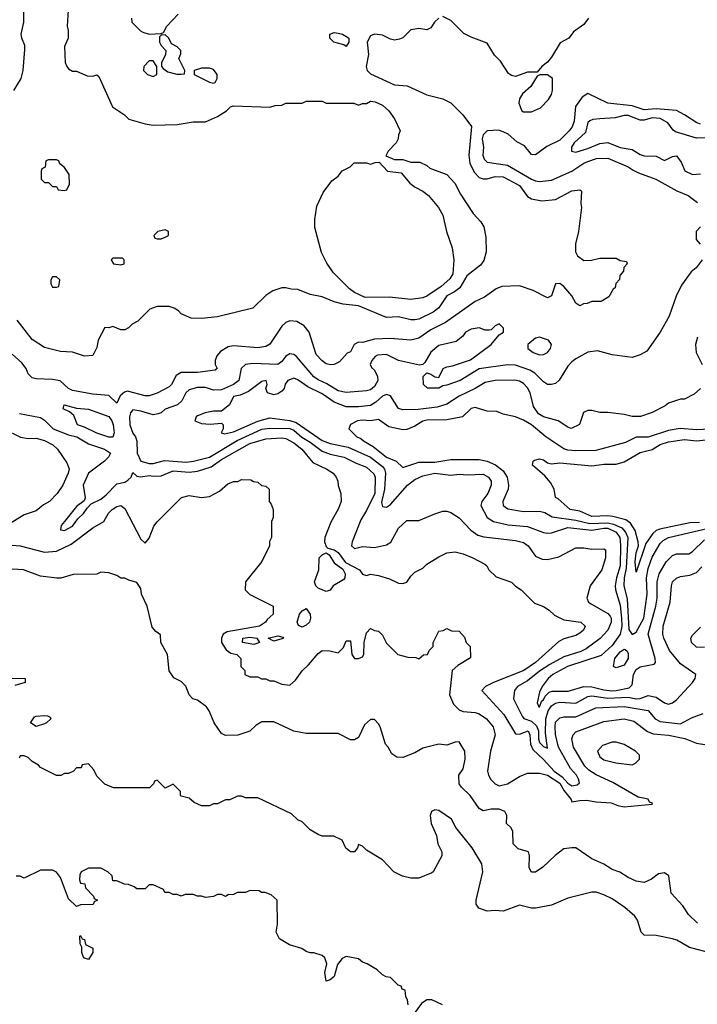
# Model space of a CAD drawing. Header units: inches. Extents: x 2348341 to 2479810, y 460419 to 613669.
# Tile 62 of 256: x 2376347 to 2379714, y 492552 to 497442. Entities that reach past the tile are written whole.
import ezdxf

# ---------------------------------------------------------------- set-up
doc = ezdxf.new("R2010")
doc.units = ezdxf.units.IN
doc.header["$MEASUREMENT"] = 0
doc.layers.add('C3479', color=7, linetype='Continuous')

msp = doc.modelspace()

# ---------------------------------------------------------------- linework, layer by layer
at = {"layer": 'C3479', "color": 2}
for points, elevation in [([(2376319, 497090), (2376354, 497150), (2376364, 497190), (2376373.6, 497293.6), (2376373.6, 497313.6), (2376358, 497350), (2376355.3, 497370), (2376368.7, 497430), (2376368.4, 497491.6)], 150), ([(2376588, 497490), (2376584, 497410), (2376588.9, 497388.9), (2376588.9, 497351.1), (2376569.3, 497310), (2376574, 497230), (2376582, 497210), (2376590, 497198), (2376610, 497186), (2376630, 497186), (2376683.1, 497163.1), (2376710, 497162), (2376730, 497168), (2376740.4, 497160.4), (2376808, 497010), (2376868, 496970), (2376890, 496949), (2376970, 496925.2), (2377010, 496919), (2377130, 496922), (2377210, 496935.3), (2377270, 496935.3), (2377330, 496962), (2377374, 496990), (2377394, 497010), (2377410, 497015.3), (2377590, 497008.7), (2377616.4, 497016.4), (2377650, 497018), (2377670, 497028), (2377750, 497028), (2377770, 497038), (2377850, 497038), (2377870, 497028), (2378007.3, 497027.3), (2378030, 497018), (2378050, 497026), (2378070, 497026), (2378090, 497038), (2378114, 497034), (2378150, 497018), (2378182, 496990), (2378208.7, 496950), (2378238, 496890), (2378228.9, 496871.1), (2378228, 496850), (2378218, 496830), (2378178, 496790), (2378166, 496766), (2378210, 496748), (2378250, 496748), (2378290, 496735.3), (2378334.6, 496734.6), (2378370, 496718), (2378385.6, 496705.6), (2378470, 496673.2), (2378509.2, 496630), (2378536.5, 496576.5), (2378600.2, 496480.2), (2378638, 496438), (2378653.2, 496413.2), (2378663.1, 496363.1), (2378664, 496290), (2378652.9, 496247.1), (2378636.5, 496223.5), (2378569.3, 496170.7), (2378534, 496110), (2378508, 496090), (2378469.1, 496070.9), (2378430, 496011.3), (2378402, 495990), (2378330, 495954.8), (2378310, 495951), (2378290, 495951), (2378230, 495966), (2378170, 495962.8), (2378030, 496022), (2377954, 496030), (2377910, 496041), (2377850, 496066), (2377790, 496078), (2377730, 496102), (2377696.4, 496103.6), (2377670, 496111.3), (2377648.9, 496111.1), (2377604.7, 496095.3), (2377570, 496072), (2377506, 496010), (2377330, 495966.8), (2377250, 495958), (2377199.6, 495959.6), (2377150, 495982), (2377136.9, 495996.9), (2377114, 496010), (2377090, 496018), (2377030, 496018), (2376994.6, 496005.4), (2376934.6, 495945.4), (2376906, 495930), (2376888.4, 495911.6), (2376870, 495902), (2376850, 495902), (2376810, 495918), (2376790, 495912), (2376770, 495914), (2376737.2, 495850), (2376730, 495814), (2376710, 495774), (2376670, 495772), (2376610, 495791), (2376550, 495794.8), (2376470, 495814.8), (2376410, 495854.8), (2376334, 495950)], 146), ([(2378429.3, 497450.7), (2378408.7, 497430), (2378390, 497402), (2378370, 497392), (2378330, 497398), (2378290, 497391.3), (2378250, 497352), (2378234.6, 497345.4), (2378210, 497341), (2378190, 497346), (2378150, 497366), (2378110, 497371.3), (2378090, 497362), (2378074, 497330), (2378080.9, 497270), (2378069.4, 497209.4), (2378074, 497190), (2378090, 497174), (2378210, 497119.6), (2378273.1, 497113.1), (2378370, 497069.5), (2378450, 497049.3), (2378489.5, 497029.5), (2378549, 496970), (2378591.8, 496911.8), (2378578.4, 496770), (2378583.7, 496730), (2378604.4, 496684.4), (2378630, 496659.3), (2378650, 496652), (2378670, 496652), (2378710, 496663.7), (2378750, 496662.7), (2378830, 496619.3), (2378870, 496564), (2378890, 496553.2), (2378942, 496542), (2379010, 496549), (2379090, 496593.2), (2379130, 496598), (2379134.6, 496594.6), (2379138, 496590), (2379135.3, 496530), (2379139, 496510), (2379124, 496390), (2379108.7, 496330), (2379108.7, 496290), (2379118, 496270), (2379150, 496246), (2379187.3, 496247.3), (2379230, 496258), (2379310, 496258), (2379330, 496246), (2379362, 496242), (2379366, 496230), (2379348, 496212), (2379347.3, 496192.7), (2379328.4, 496171.6), (2379327.3, 496152.7), (2379308.4, 496131.6), (2379306, 496110), (2379296.4, 496103.6), (2379274.6, 496065.4), (2379236.4, 496043.6), (2379190, 496042), (2379167.3, 496032.7), (2379148.4, 496031.6), (2379130, 496022), (2379110, 496034), (2379091.1, 496071.1), (2379050, 496118), (2379030, 496132), (2379009, 496131), (2378989, 496071), (2378970, 496061), (2378898, 496098), (2378830, 496121), (2378742.5, 496117.5), (2378714.9, 496105.1), (2378655.8, 496064.2), (2378610, 496042.4), (2378462, 495938), (2378390, 495901.3), (2378330, 495860.5), (2378290, 495850.4), (2378190, 495859.3), (2378110, 495854.9), (2378050, 495838.8), (2378030, 495841), (2378008.7, 495830), (2377990, 495792), (2377974, 495786), (2377936.6, 495743.4), (2377910, 495730.7), (2377892.1, 495727.9), (2377870, 495734), (2377850, 495747.3), (2377820.3, 495780.3), (2377786, 495890), (2377761.4, 495921.4), (2377723.5, 495943.5), (2377690, 495946.8), (2377670, 495938.8), (2377650, 495921), (2377590, 495831.3), (2377570, 495818.8), (2377530, 495813.4), (2377410, 495822), (2377382.9, 495817.1), (2377344.8, 495795.2), (2377326.8, 495773.2), (2377319, 495750), (2377319, 495730), (2377328, 495710), (2377319, 495701), (2377230, 495690.7), (2377149.4, 495690.6), (2377124.5, 495675.5), (2377101.2, 495630), (2377090, 495618.8), (2377030, 495587.3), (2376990, 495574), (2376970, 495574), (2376883.3, 495596.7), (2376867.8, 495592.2), (2376845.8, 495574.2), (2376830, 495538), (2376790, 495576), (2376710, 495582.4), (2376610, 495600.7), (2376590, 495611), (2376548.2, 495648.2), (2376510, 495655.5), (2376430, 495658.4), (2376410, 495663.1), (2376390, 495682.8), (2376379.1, 495710), (2376358.6, 495738.6), (2376310, 495780.7)], 142), ([(2376902, 497450), (2376904.7, 497430), (2376947.1, 497387.1), (2376959.8, 497379.8), (2376990, 497371), (2377050, 497374), (2377062, 497378), (2377078, 497410), (2377135.3, 497470)], 146), ([(2379173.2, 497450), (2379150, 497418), (2379098, 497382), (2379075.3, 497350), (2379033.2, 497326.8), (2378990, 497256), (2378970, 497231), (2378942, 497210), (2378918, 497182), (2378870, 497181), (2378810, 497161), (2378790, 497164.7), (2378775.3, 497175.3), (2378736.8, 497236.8), (2378705.5, 497265.5), (2378670, 497326), (2378590, 497356), (2378554.4, 497374.4), (2378490, 497438), (2378450, 497458)], 142), ([(2379730, 496923), (2379711.3, 496930), (2379650.5, 496970.5), (2379610, 496990.6), (2379510, 496999), (2379450, 496994.9), (2379390, 497014), (2379270, 497027.7), (2379170, 497076), (2379141.6, 497058.4), (2379108.6, 497011.4), (2379101.3, 496938.7), (2379091.3, 496910), (2379076.9, 496890), (2379030, 496843.7), (2378967, 496813), (2378910, 496770.4), (2378890, 496773), (2378855.5, 496815.5), (2378816.5, 496836.5), (2378773.6, 496873.6), (2378750, 496886), (2378726.8, 496893.2), (2378670, 496890.5), (2378650, 496870.7), (2378645.6, 496850), (2378651.8, 496810), (2378648, 496770), (2378655.1, 496750), (2378670, 496735.1), (2378770, 496720.4), (2378890, 496649.6), (2378910, 496642.4), (2378930, 496639.6), (2378990, 496646), (2379090.2, 496689.8), (2379150, 496729.5), (2379170, 496737.6), (2379212.5, 496752.5), (2379270, 496755.1), (2379370, 496712.3), (2379394.5, 496694.5), (2379422, 496682), (2379508, 496650), (2379612.5, 496592.5), (2379668, 496570), (2379714.6, 496534.6)], 138), ([(2379765.1, 496854.9), (2379710, 496853.7), (2379604.8, 496884.8), (2379593.5, 496893.5), (2379567.3, 496930), (2379530, 496951.5), (2379490, 496955.6), (2379450, 496943.8), (2379430, 496943.8), (2379370, 496966.4), (2379350, 496966.4), (2379305.8, 496954.2), (2379229.5, 496950.5), (2379194, 496946), (2379180.2, 496939.8), (2379170, 496932), (2379158.4, 496881.6), (2379102.7, 496830), (2379089.2, 496810), (2379089.1, 496789.1), (2379110, 496785.2), (2379170, 496802.4), (2379230, 496828), (2379270, 496833.2), (2379330, 496808), (2379390, 496798), (2379430, 496772.7), (2379450, 496766.6), (2379510, 496765.2), (2379550, 496742.7), (2379590, 496762.7), (2379610, 496766), (2379634.1, 496734.2), (2379651.4, 496691.4), (2379690, 496673.3), (2379730, 496676.9)], 134), ([(2379730, 496414), (2379708, 496390), (2379708, 496350), (2379727.3, 496327.3)], 138), ([(2379738, 496250), (2379708.7, 496210), (2379684, 496190), (2379635.5, 496124.5), (2379609.3, 496070), (2379573.2, 495970), (2379529.3, 495890.7), (2379463.1, 495796.9), (2379430, 495778), (2379390, 495764.7), (2379290, 495778), (2379218, 495798), (2379170, 495791), (2379110, 495758.8), (2379090, 495742.8), (2379070, 495721), (2379027.6, 495652.4), (2379010, 495634.8), (2378990, 495630.6), (2378970, 495630.7), (2378950, 495644), (2378906.6, 495686.6), (2378882, 495702), (2378810, 495726.7), (2378770, 495728.5), (2378630, 495707.7), (2378535.3, 495650), (2378470, 495626.8), (2378450, 495624.7), (2378430, 495612), (2378372.7, 495612.7), (2378354, 495630), (2378352, 495670), (2378370, 495688), (2378390, 495682), (2378410, 495668), (2378430, 495666), (2378452, 495710), (2378470, 495719), (2378497.3, 495722.7), (2378587.3, 495752.7), (2378690, 495829), (2378730, 495878), (2378751.3, 495890), (2378750.9, 495910.9), (2378730, 495932), (2378710, 495922), (2378690, 495902), (2378680.4, 495899.6), (2378659.6, 495899.6), (2378630, 495912), (2378590, 495904.7), (2378562, 495890), (2378549.1, 495870.9), (2378516.4, 495843.6), (2378430, 495824.7), (2378390, 495791), (2378360.2, 495739.8), (2378349.4, 495730.6), (2378333.6, 495726.4), (2378230, 495750.4), (2378170, 495779.3), (2378124.4, 495775.6), (2378114, 495770), (2378097.2, 495750), (2378089, 495730), (2378094.6, 495714.6), (2378110, 495702), (2378125.2, 495670), (2378126, 495650), (2378110, 495621), (2378090, 495604), (2378070, 495598.8), (2377970, 495590.7), (2377930, 495598.4), (2377873.8, 495633.8), (2377830, 495654.4), (2377809.2, 495669.2), (2377722, 495770), (2377710, 495779.3), (2377690, 495783), (2377670, 495770.6), (2377650, 495744.9), (2377629.7, 495730.4), (2377505.3, 495734.7), (2377469.7, 495730.3), (2377447.3, 495710), (2377436.2, 495650), (2377409.5, 495630), (2377350, 495603.6), (2377310, 495603.1), (2377270, 495615.8), (2377230, 495615.8), (2377190, 495603.8), (2377172.3, 495590), (2377152.3, 495550), (2377131.2, 495528.8), (2377070, 495508), (2377050, 495490.5), (2377035.6, 495484.4), (2377010, 495480.3), (2376950, 495498.9), (2376910, 495504.4), (2376898, 495490), (2376892.4, 495470), (2376894, 495430), (2376909.1, 495389.1), (2376923.5, 495370), (2376929.7, 495350), (2376931.6, 495290), (2376949.7, 495250), (2376990, 495238.4), (2377010, 495238.4), (2377066.6, 495253.4), (2377174.4, 495245.6), (2377211.3, 495250), (2377290, 495269.7), (2377427.4, 495352.6), (2377550, 495408.7), (2377590, 495413.1), (2377690, 495411.9), (2377710, 495403.1), (2377749.1, 495369.1), (2377790, 495344.7), (2377850, 495299.7), (2377890, 495284.2), (2377959, 495270), (2378019.1, 495239.1), (2378070, 495219.3), (2378107.5, 495187.5), (2378113, 495170), (2378110.9, 495090), (2378070, 495004.9), (2378042, 494958), (2377999.3, 494850), (2377995.3, 494830), (2378010, 494815.3), (2378050, 494825.2), (2378110, 494821.6), (2378170, 494834.5), (2378191.7, 494848.3), (2378230, 494917.2), (2378270, 494955.3), (2378330, 494955.3), (2378410, 494989), (2378450, 495002), (2378470, 495002), (2378490, 494995.3), (2378530, 494969), (2378587.9, 494907.9), (2378622.7, 494882.7), (2378653.4, 494873.4), (2378810, 494855.6), (2378850, 494846.6), (2378872.7, 494830), (2378910, 494777.2), (2378942.5, 494762.5), (2378970, 494760.9), (2379025.8, 494774.2), (2379110, 494819.3), (2379150, 494819.3), (2379190, 494813.2), (2379250, 494814), (2379258, 494810), (2379257.2, 494770), (2379239.3, 494710), (2379182, 494630), (2379165.2, 494570), (2379174, 494550), (2379182.5, 494542.5), (2379270, 494492.7), (2379280.1, 494480.1), (2379286, 494470), (2379286.6, 494450), (2379269.4, 494410), (2379231.1, 494368.9), (2379161.7, 494318.3), (2379135.1, 494305), (2379050, 494277.8), (2378980.6, 494239.4), (2378930, 494207.4), (2378870, 494158.7), (2378821.2, 494130), (2378806, 494110), (2378801.2, 494070), (2378843.9, 493983.9), (2378851.6, 493971.6), (2378890, 493958.7), (2378915.7, 493935.7), (2378924.2, 493910), (2378924.8, 493870), (2378930, 493853.2), (2378950, 493832.7), (2378970, 493824), (2378959, 493899), (2378962, 493970), (2378973.1, 494010), (2378990, 494034.7), (2379010, 494048), (2379030, 494052.6), (2379110, 494048.2), (2379170, 494081.1), (2379190, 494083.9), (2379270, 494072.4), (2379370, 494077.6), (2379410, 494069.8), (2379430, 494071.5), (2379470, 494086), (2379510, 494076.9), (2379550, 494049.3), (2379570, 494043.7), (2379590.5, 494049.5), (2379610, 494064), (2379690.7, 494150), (2379702.8, 494170), (2379706, 494190), (2379630, 494244), (2379574.9, 494310), (2379546.7, 494370), (2379542, 494390), (2379543.7, 494430), (2379579.5, 494550), (2379585.5, 494630), (2379591, 494650), (2379610, 494669), (2379630, 494677.2), (2379675.9, 494684.1), (2379710, 494697.2), (2379735.8, 494724.2)], 138), ([(2379714.6, 495865.4), (2379704, 495830), (2379708.7, 495790), (2379738, 495730)], 134), ([(2379728.9, 495611.1), (2379698, 495582), (2379650, 495558), (2379630, 495558), (2379570, 495538), (2379554.8, 495525.2), (2379490, 495490.8), (2379431.1, 495471.1), (2379390, 495471), (2379350, 495481), (2379268.9, 495491.1), (2379230, 495491.3), (2379190, 495502), (2379170, 495502), (2379149.1, 495490.9), (2379128.4, 495431.6), (2379087.3, 495412.7), (2379070, 495418), (2379022, 495450), (2378950, 495470.4), (2378924.4, 495484.4), (2378900.7, 495520.7), (2378883, 495590), (2378870, 495614.8), (2378850, 495636.3), (2378830, 495647.7), (2378807.5, 495652.5), (2378710, 495650.3), (2378659.5, 495640.5), (2378609.4, 495610), (2378530, 495572), (2378470, 495532.7), (2378421.3, 495518.7), (2378326.4, 495506.4), (2378250, 495504), (2378230, 495511.3), (2378190, 495574.8), (2378170, 495580.5), (2378150, 495572.2), (2378117.4, 495542.6), (2378090, 495526), (2378030, 495518.9), (2377970, 495518.9), (2377910, 495542.6), (2377850, 495584.6), (2377779.2, 495619.2), (2377730, 495654), (2377710, 495662), (2377679, 495650), (2377667, 495633), (2377660.9, 495610), (2377650, 495597.3), (2377630, 495584.9), (2377610, 495579.1), (2377578, 495590), (2377571, 495610), (2377576, 495630), (2377572, 495650), (2377550, 495644.7), (2377484.1, 495595.9), (2377442.7, 495577.3), (2377410, 495570.5), (2377389, 495530), (2377350, 495498.8), (2377310, 495498), (2377268, 495490), (2377230, 495474.8), (2377224, 495470), (2377218, 495450), (2377250, 495437.2), (2377292.9, 495432.9), (2377350, 495438), (2377358, 495430), (2377358, 495410), (2377348.7, 495390), (2377365.2, 495385.2), (2377410, 495396), (2377530, 495448.5), (2377590, 495464.2), (2377690, 495452.4), (2377721.5, 495441.5), (2377850, 495352.6), (2377890, 495338), (2377979.6, 495319.6), (2378090, 495269.8), (2378150, 495222.6), (2378160.4, 495210), (2378165.3, 495190), (2378159.8, 495110), (2378145.3, 495045.3), (2378150, 495024), (2378170, 495020.9), (2378190, 495034.5), (2378274, 495130), (2378310, 495158), (2378350, 495177), (2378410, 495189.6), (2378490, 495180.9), (2378530, 495186), (2378570, 495182), (2378650, 495186), (2378677.2, 495170), (2378689, 495150), (2378689.2, 495130), (2378672.7, 495090), (2378644, 495050), (2378639, 495030), (2378669.2, 494970), (2378702, 494950), (2378773.8, 494933.8), (2378870, 494925.6), (2378950, 494896), (2378970, 494892.7), (2378990, 494893.2), (2379070, 494920.5), (2379190, 494907.1), (2379250, 494917.8), (2379270, 494916.8), (2379310, 494896.4), (2379328.7, 494870), (2379332.5, 494832.5), (2379330.7, 494730), (2379312.8, 494670), (2379306.3, 494630), (2379307.8, 494610), (2379330, 494535.3), (2379337.8, 494470), (2379338.2, 494430), (2379329.8, 494390), (2379290, 494333.7), (2379235.5, 494284.5), (2379069.2, 494230), (2378996, 494190), (2378972.7, 494170), (2378942.7, 494130), (2378930, 494102), (2378919, 494050), (2378926, 494030), (2378929.2, 494029.2), (2378941.1, 494058.9), (2378950, 494065.2), (2378958, 494082), (2378978, 494102), (2378993.3, 494106.7), (2379071.8, 494108.2), (2379150, 494131.3), (2379190, 494129.7), (2379250, 494114.3), (2379289.8, 494109.8), (2379311.3, 494110), (2379375.2, 494124.8), (2379390, 494139), (2379396.5, 494190), (2379410, 494215.6), (2379430, 494227.6), (2379499.1, 494240.9), (2379506, 494250), (2379504.9, 494270), (2379468.9, 494390), (2379507.2, 494530), (2379514, 494570), (2379514, 494650), (2379524.4, 494690), (2379558.4, 494750), (2379590, 494782), (2379610, 494789.5), (2379671, 494790), (2379690, 494800.9), (2379750, 494859.5)], 134), ([(2379810, 495410.4), (2379710, 495404.9), (2379628.1, 495411.9), (2379570, 495402), (2379470, 495368.8), (2379410, 495368.8), (2379357.5, 495342.5), (2379210, 495302), (2379110, 495300.9), (2379070, 495304), (2379050, 495310.3), (2378962, 495370), (2378890.2, 495430.2), (2378850, 495454), (2378810, 495470.6), (2378750, 495484), (2378717.3, 495497.3), (2378670, 495498.8), (2378610, 495516), (2378590, 495511.3), (2378548, 495470), (2378470, 495454.9), (2378370, 495453.7), (2378350, 495448.2), (2378310, 495423), (2378270, 495406.8), (2378250, 495404.9), (2378180.5, 495420.5), (2378130, 495457.3), (2378090, 495450.7), (2378050, 495453.4), (2378026, 495450), (2377990, 495431.3), (2377982, 495410), (2378022, 495370), (2378042, 495362), (2378055.3, 495350), (2378103.3, 495323.3), (2378170, 495269.6), (2378218, 495250), (2378250, 495218), (2378330, 495244.7), (2378410, 495244.4), (2378490, 495258.3), (2378630, 495258.9), (2378670, 495249.7), (2378710.8, 495230.8), (2378750, 495201.6), (2378769.7, 495169.7), (2378775.8, 495130), (2378774.3, 495110), (2378747.3, 495050), (2378749.5, 495030), (2378773.1, 495013.1), (2378850, 495000.5), (2378930, 495002), (2378955.5, 494995.5), (2378992.8, 494972.8), (2379110, 494956.8), (2379180.5, 494940.5), (2379270, 494943.8), (2379297.2, 494937.2), (2379338, 494918), (2379357.4, 494897.4), (2379367.9, 494870), (2379361.1, 494718.9), (2379349.8, 494670), (2379348.9, 494630), (2379365.3, 494565.3), (2379373, 494413), (2379390, 494389.2), (2379410, 494400.9), (2379447.9, 494470), (2379465.2, 494590), (2379462, 494670), (2379470, 494717.2), (2379490, 494772.3), (2379530, 494841.2), (2379544.4, 494855.6), (2379571, 494870), (2379770, 494917.3)], 130), ([(2376346.6, 495486.6), (2376450, 495466.6), (2376470, 495453.2), (2376513.2, 495410), (2376590, 495381), (2376630.7, 495370.7), (2376690, 495335.1), (2376768, 495310), (2376798, 495290), (2376788, 495270), (2376768, 495250), (2376689.6, 495190.4), (2376663.5, 495130), (2376671.9, 495068.1), (2376667, 495053), (2376630, 495024), (2376569.3, 494950), (2376554, 494930), (2376550, 494908.7), (2376570, 494906), (2376610, 494926.6), (2376636.4, 494963.6), (2376664.9, 494990), (2376682.8, 495017.2), (2376702.9, 495037.1), (2376750, 495061.7), (2376777.7, 495082.3), (2376830, 495137.2), (2376870, 495146), (2376885.2, 495154.8), (2376901, 495170), (2376910, 495194), (2376930, 495175.3), (2376950, 495172.7), (2376990, 495178.7), (2377010, 495174.7), (2377050, 495176.9), (2377110, 495202.6), (2377190, 495195.1), (2377230, 495200.5), (2377298.8, 495221.2), (2377350, 495258.3), (2377490, 495338.3), (2377570, 495361.3), (2377650, 495365.6), (2377670, 495362.4), (2377710, 495340.5), (2377749.5, 495310), (2377803.5, 495243.5), (2377874, 495210), (2377904, 495190), (2377919, 495170), (2377928.7, 495150), (2377929.1, 495129.1), (2377942, 495090), (2377944, 495050), (2377930, 495012), (2377893.6, 494946.4), (2377864, 494870), (2377862, 494850), (2377870, 494826), (2377878, 494818), (2377910, 494808.7), (2377930, 494796), (2377966.6, 494746.6), (2378035.3, 494710), (2378050, 494688.7), (2378070, 494682), (2378090, 494688), (2378130, 494682), (2378184.7, 494664.7), (2378230, 494644), (2378250, 494642), (2378270.7, 494649.3), (2378290, 494678), (2378310, 494698), (2378350, 494718), (2378370, 494738), (2378430, 494775.3), (2378470, 494794), (2378510, 494799), (2378550, 494789.2), (2378598, 494770), (2378658, 494738), (2378668, 494730), (2378678, 494710), (2378714.6, 494674.6), (2378790, 494648.7), (2378810, 494628.7), (2378838, 494610), (2378904.7, 494544.7), (2378950, 494528), (2378978, 494510), (2379004.7, 494484.7), (2379050, 494462), (2379135.3, 494450), (2379156, 494430), (2379149, 494410), (2379130, 494394.8), (2379110, 494384), (2379050, 494366.8), (2379026.3, 494353.7), (2378909.4, 494250), (2378852.3, 494210), (2378701.2, 494150), (2378662, 494130), (2378644, 494110), (2378752, 493992), (2378810, 493896), (2378830, 493894), (2378872.7, 493910), (2378881.3, 493890), (2378884.9, 493844.9), (2378897.4, 493817.4), (2378950, 493767.8), (2379002, 493710), (2379042.3, 493682.3), (2379070, 493651.3), (2379090, 493637.2), (2379117.1, 493642.9), (2379127.7, 493652.3), (2379124.2, 493670), (2379113.1, 493690), (2379084, 493724), (2379024.4, 493830), (2379010, 493892), (2379007.3, 493932.7), (2379010, 493954), (2379030, 493975.1), (2379050, 493979.5), (2379110, 493979.7), (2379210, 494025.1), (2379350, 494031), (2379470, 494011.8), (2379505.1, 493970), (2379530, 493957.4), (2379630, 493945.1), (2379684.6, 493975.4), (2379743.1, 493996.9)], 142), ([(2376270, 495409), (2376351.1, 495368.9), (2376390, 495362), (2376430, 495364), (2376470, 495352.7), (2376511.7, 495331.7), (2376535.3, 495310), (2376582, 495242), (2376592.5, 495212.5), (2376589, 495190), (2376561.2, 495130), (2376534, 495090), (2376495.3, 495050), (2376466.3, 495033.7), (2376430, 495002.8), (2376370, 494982.8), (2376300.2, 494939.8)], 146), ([(2379725.1, 494945.1), (2379676.3, 494943.7), (2379527.8, 494912.2), (2379510, 494905.1), (2379492.2, 494890), (2379458.4, 494841.6), (2379410, 494698), (2379405.6, 494750), (2379410, 494794), (2379420.9, 494830), (2379420.7, 494850), (2379405.6, 494905.6), (2379382.7, 494942.7), (2379358, 494958), (2379294.7, 494974.7), (2379270, 494978), (2379190, 494975.6), (2379130, 495000.9), (2379082, 495010), (2379022.7, 495062.7), (2379009, 495070), (2379002.7, 495110), (2378984.1, 495144.1), (2378956.2, 495176.2), (2378895.3, 495230), (2378898, 495250), (2378904.7, 495255.3), (2378930, 495261), (2378950, 495256), (2378970, 495241), (2378990, 495236), (2379030, 495241), (2379190, 495226.8), (2379250, 495235.5), (2379310, 495234.8), (2379350, 495246.8), (2379430, 495293), (2379490, 495308.4), (2379530, 495333.4), (2379570, 495345.7), (2379650, 495357.4), (2379710, 495350.3), (2379790, 495359.1)], 126), ([(2376270, 494836), (2376350, 494829.5), (2376470, 494798.4), (2376530, 494802.9), (2376602.3, 494837.7), (2376710, 494919.3), (2376764.7, 494950), (2376788.3, 494991.7), (2376806, 495010), (2376830, 495025.2), (2376850, 495029), (2376870, 495014), (2376950, 494862), (2376970, 494842), (2376990, 494868), (2377013.4, 494926.6), (2377030, 494948.7), (2377151.1, 495068.9), (2377190, 495079), (2377250, 495068.7), (2377290, 495074), (2377339.8, 495100.2), (2377382, 495138), (2377410, 495148), (2377431.6, 495148.4), (2377450, 495158), (2377496.4, 495156.4), (2377508.4, 495148.4), (2377530, 495146), (2377548.4, 495128.4), (2377570, 495126), (2377586, 495110), (2377586, 495050), (2377596.4, 495036.4), (2377606, 495010), (2377606, 494970), (2377598, 494950), (2377598, 494870), (2377588.9, 494851.1), (2377588, 494830), (2377550, 494752), (2377469.1, 494650.9), (2377468, 494610), (2377490, 494588), (2377606, 494530), (2377606, 494490), (2377576.4, 494463.6), (2377568, 494450), (2377538, 494430), (2377377.6, 494402.4), (2377357.6, 494390), (2377349.6, 494370), (2377349.7, 494349.7), (2377373.3, 494313.3), (2377396.9, 494296.9), (2377426, 494290), (2377446, 494270), (2377446, 494230), (2377466, 494210), (2377466, 494190), (2377490, 494178), (2377530, 494178), (2377548.9, 494168.9), (2377570, 494168), (2377590, 494158), (2377610, 494158), (2377650, 494142), (2377690, 494138), (2377718, 494162), (2377750, 494208), (2377782, 494238), (2377830, 494295.3), (2377850, 494308.7), (2377888.4, 494308.4), (2377930, 494298), (2377955.3, 494324.7), (2377970, 494358), (2377990, 494358), (2377997, 494290), (2378010, 494269), (2378030, 494269), (2378050, 494277.2), (2378056.4, 494290), (2378059.1, 494350), (2378070, 494398), (2378090, 494418), (2378110, 494408), (2378130, 494406), (2378150, 494386), (2378170, 494346), (2378226, 494290), (2378276.4, 494276.4), (2378315.3, 494275.3), (2378330, 494268), (2378352.7, 494287.3), (2378374, 494290), (2378382, 494310), (2378402, 494330), (2378402, 494350), (2378430, 494406), (2378451.6, 494408.4), (2378470, 494418), (2378492.7, 494407.3), (2378530, 494406), (2378556.4, 494376.4), (2378566, 494350), (2378586, 494330), (2378587.3, 494272.7), (2378524.7, 494235.3), (2378495.3, 494210), (2378482, 494090), (2378503.2, 494043.2), (2378530, 494014), (2378550, 494006), (2378610, 494002), (2378630, 493994.5), (2378666.6, 493970), (2378699.5, 493930), (2378709.6, 493890), (2378686, 493810), (2378671.1, 493710), (2378675.8, 493690), (2378688.7, 493668.7), (2378710, 493647), (2378730, 493637.6), (2378770, 493646.6), (2378830, 493684.2), (2378870, 493699.6), (2378930, 493700.5), (2378970, 493689.7), (2379030, 493650.8), (2379052.9, 493612.9), (2379087, 493570), (2379090, 493558), (2379130, 493565.2), (2379165.6, 493565.6), (2379210, 493557.2), (2379286.6, 493553.4), (2379318.9, 493538.9), (2379350, 493533.3), (2379490, 493546), (2379490.5, 493550.5), (2379476, 493556), (2379470.3, 493570.3), (2379420.3, 493580.3), (2379294.3, 493654.3), (2379211.5, 493691.6), (2379174.6, 493714.6), (2379154.9, 493734.9), (2379099.3, 493830), (2379090.5, 493870), (2379096.3, 493890), (2379110, 493906), (2379250, 493957.6), (2379350, 493969.6), (2379398, 493958), (2379466.5, 493906.5), (2379495.1, 493895.1), (2379570, 493889.5), (2379652.1, 493872.1), (2379709.6, 493849.6), (2379761.3, 493841.3)], 146), ([(2379714.6, 492954.6), (2379670, 492998), (2379642, 493042), (2379584.7, 493104.7), (2379572.3, 493190), (2379550, 493205.2), (2379520.5, 493199.5), (2379485.4, 493174.6), (2379450, 493158), (2379410, 493164), (2379370, 493182), (2379328.9, 493208.9), (2379290, 493222), (2379250, 493248.7), (2379190, 493275.3), (2379110, 493328.7), (2379090, 493329), (2379050, 493324), (2379007.9, 493292.1), (2378947.1, 493232.9), (2378910, 493208.7), (2378890, 493208.7), (2378879, 493230), (2378880.9, 493290), (2378875.3, 493310), (2378824.5, 493324.5), (2378799, 493350), (2378798, 493410), (2378788.4, 493428.4), (2378766, 493450), (2378768, 493490), (2378758, 493510), (2378730, 493522), (2378690, 493522), (2378650, 493514), (2378630, 493525.2), (2378585.2, 493590), (2378542, 493630), (2378530, 493648), (2378529, 493690), (2378550, 493722), (2378561.2, 493770), (2378559, 493810), (2378530, 493855.3), (2378510, 493854), (2378470, 493839), (2378430, 493844), (2378350, 493824), (2378310, 493802), (2378250, 493778), (2378220.4, 493780.4), (2378196.4, 493796.4), (2378178, 493830), (2378164.7, 493844.7), (2378138, 493930), (2378130, 493946), (2378110, 493966), (2378090, 493966), (2378059.6, 493940.4), (2378030, 493878), (2378010, 493866), (2377990, 493866), (2377930, 493898), (2377770, 493898), (2377710, 493908.7), (2377610, 493955.3), (2377550, 493955.3), (2377522, 493938), (2377490.9, 493909.1), (2377431.1, 493888.9), (2377370, 493888), (2377350, 493898), (2377314, 493950), (2377289.1, 494009.1), (2377275.3, 494030), (2377230, 494062), (2377208, 494070), (2377189.1, 494089.1), (2377172.9, 494132.9), (2377150, 494155.3), (2377113.6, 494173.6), (2377090, 494208), (2377082, 494290), (2377048, 494350), (2377047.3, 494387.3), (2377023.1, 494403.1), (2377006, 494426), (2376980.9, 494530), (2376952.7, 494590), (2376950, 494618), (2376930, 494648), (2376890, 494658), (2376870, 494668), (2376850, 494668), (2376830, 494682), (2376790, 494695.3), (2376750, 494698), (2376730, 494688), (2376612.7, 494687.3), (2376551.1, 494668.9), (2376531.1, 494668.9), (2376450, 494679), (2376366, 494710), (2376310, 494714)], 150), ([(2379750, 494324.7), (2379710, 494326), (2379684.7, 494350), (2379682, 494370), (2379690, 494386), (2379730, 494426)], 142), ([(2376310, 494171.3), (2376374, 494170), (2376374, 494150), (2376323.6, 494136.4)], 150), ([(2379790, 492805.1), (2379674.9, 492834.9), (2379611.5, 492871.5), (2379590, 492878), (2379510, 492893.2), (2379450, 492895.3), (2379435.3, 492910), (2379417.2, 492970), (2379404, 492990), (2379353.1, 493033.1), (2379290, 493076), (2379250, 493096), (2379211.1, 493108.9), (2379190, 493109.2), (2379070, 493079), (2378990, 493044), (2378910, 493029.2), (2378890, 493029.2), (2378830, 493044), (2378750, 493015.3), (2378710, 493019), (2378670, 493015.3), (2378629.1, 493029.1), (2378615.3, 493050), (2378615.3, 493070), (2378649, 493210), (2378644, 493250), (2378595.3, 493330), (2378514, 493430), (2378491.9, 493471.9), (2378430, 493515.3), (2378410, 493518), (2378394, 493510), (2378386, 493490), (2378391.3, 493450), (2378418, 493390), (2378424.7, 493350), (2378444.7, 493310), (2378444.7, 493290), (2378402, 493210), (2378395.3, 493204.7), (2378330, 493179), (2378290, 493179), (2378248.9, 493188.9), (2378206, 493210), (2378149.1, 493269.1), (2378070, 493318), (2378050, 493338), (2378030, 493346), (2378026, 493330), (2378010.7, 493309.3), (2377990, 493309.2), (2377967.3, 493327.3), (2377950, 493368), (2377907.3, 493387.3), (2377850, 493388), (2377830, 493395.3), (2377790, 493418), (2377750, 493458), (2377730, 493468), (2377698, 493498), (2377530, 493578), (2377470, 493578), (2377450, 493586), (2377430, 493586), (2377391.6, 493568.4), (2377370, 493568), (2377330, 493548), (2377310, 493548), (2377290, 493538), (2377250, 493538), (2377214.6, 493554.6), (2377190, 493575.3), (2377150, 493586), (2377146, 493590), (2377146, 493610), (2377110, 493646), (2377070, 493626), (2377030, 493666), (2377018, 493662), (2377012.7, 493647.3), (2376992, 493628), (2376812.7, 493627.3), (2376770, 493646), (2376730, 493686), (2376716.4, 493716.4), (2376690, 493746), (2376658, 493742), (2376652.7, 493727.3), (2376630, 493726), (2376614, 493710), (2376590, 493698), (2376570, 493698), (2376551.6, 493688.4), (2376530, 493688), (2376450, 493728), (2376440.4, 493740.4), (2376410, 493758), (2376390, 493778), (2376370, 493786), (2376350, 493786), (2376345.4, 493774.6)], 154), ([(2378278, 492550), (2378274.6, 492574.6), (2378266, 492590), (2378262, 492622), (2378247.3, 492627.3), (2378242, 492642), (2378227.3, 492647.3), (2378190, 492686), (2378168.4, 492688.4), (2378150, 492698), (2378123.1, 492723.1), (2378073.6, 492753.6), (2378050, 492762), (2378030, 492778), (2377970, 492789), (2377950, 492779), (2377926, 492750), (2377910.4, 492689.6), (2377890, 492674), (2377870, 492668), (2377862.7, 492710), (2377872.7, 492752.7), (2377863.1, 492783.1), (2377850, 492795.3), (2377808.4, 492808.4), (2377790, 492808.7), (2377770, 492815.3), (2377749.2, 492829.2), (2377687.2, 492847.2), (2377638, 492878), (2377622, 492910), (2377628, 492950), (2377626, 493070), (2377596.4, 493096.4), (2377567.3, 493107.3), (2377548.4, 493108.4), (2377536.4, 493116.4), (2377490, 493118), (2377470, 493108), (2377430, 493108), (2377410, 493098), (2377383.6, 493096.4), (2377370, 493088), (2377350, 493098), (2377330, 493098), (2377310, 493088), (2377270, 493082), (2377250, 493088.7), (2377230, 493088.7), (2377210, 493098), (2377170, 493098), (2377150, 493088.7), (2377130, 493098), (2377110, 493098), (2377090, 493108), (2377068.4, 493108.4), (2377062, 493122), (2377010, 493146), (2376990, 493146), (2376970, 493126), (2376930, 493126), (2376916.4, 493136.4), (2376887.3, 493147.3), (2376868.4, 493148.4), (2376830, 493166), (2376810, 493166), (2376806, 493190), (2376786, 493210), (2376750, 493228), (2376690, 493228.7), (2376652, 493210), (2376645.4, 493194.6), (2376644.7, 493170), (2376650, 493154), (2376671.1, 493151.1), (2376674, 493130), (2376714, 493090), (2376718, 493078), (2376734, 493070), (2376718, 493062), (2376711.6, 493048.4), (2376650, 493046), (2376630, 493038), (2376590, 493075.3), (2376550, 493182), (2376530, 493208.7), (2376510, 493218), (2376450, 493218), (2376370, 493178), (2376350, 493188), (2376330, 493188.7)], 158), ([(2378448, 492550), (2378394.8, 492574.8), (2378370, 492574), (2378343.5, 492556.5), (2378307.3, 492507.3)], 158)]:
    msp.add_lwpolyline(points, dxfattribs=dict(at, elevation=elevation))
for points, elevation in [([(2377970, 497309), (2377958, 497318), (2377908, 497330), (2377888.7, 497350), (2377888.7, 497371.3), (2377910, 497378), (2377930, 497376), (2377950.7, 497370.7), (2377975.3, 497355.3), (2377982, 497350), (2377982, 497330)], 142), ([(2377070, 497368), (2377050, 497366), (2377042, 497358), (2377042, 497330), (2377050, 497314), (2377074, 497290), (2377071.6, 497268.4), (2377052, 497230), (2377052, 497210), (2377059.6, 497199.6), (2377083.5, 497183.5), (2377128.7, 497171.3), (2377150, 497172), (2377166, 497174), (2377168, 497190), (2377138, 497250), (2377147.3, 497272.7), (2377148, 497290), (2377130, 497308), (2377102, 497322), (2377088, 497350)], 146), ([(2377010, 497238), (2376990, 497238), (2376964.7, 497210), (2376962, 497190), (2376982, 497170), (2377010, 497161), (2377028, 497170), (2377028, 497210)], 146), ([(2377290, 497202), (2377250, 497202), (2377214, 497190), (2377214, 497170), (2377290, 497131.3), (2377310, 497126.8), (2377318, 497130), (2377328.7, 497150), (2377328, 497170), (2377310, 497195.3)], 146), ([(2378970, 497169), (2378931.1, 497168.9), (2378918, 497162), (2378886, 497110), (2378845.2, 497074.8), (2378831, 497050), (2378827.1, 497027.1), (2378842, 496990), (2378850, 496984.7), (2378890, 496984.7), (2378934.6, 497005.4), (2378974.6, 497045.4), (2378988.9, 497071.1), (2378994, 497090), (2378994, 497150)], 142), ([(2376530, 496746), (2376490, 496746), (2376478, 496742), (2376474, 496710), (2376458, 496702), (2376454, 496690), (2376454, 496650), (2376470, 496634), (2376490, 496634), (2376510, 496614), (2376530, 496614), (2376538, 496598), (2376570, 496594), (2376582, 496598), (2376594.6, 496625.4), (2376593.6, 496673.6), (2376570, 496708), (2376547.3, 496727.3), (2376542, 496742)], 150), ([(2378290, 496052.7), (2378184.7, 496064.7), (2378063.1, 496063.1), (2378010, 496088), (2377985.6, 496105.6), (2377905.6, 496185.6), (2377872.5, 496232.5), (2377846.8, 496286.8), (2377814, 496410), (2377813.2, 496450), (2377824.1, 496515.9), (2377855.5, 496584.5), (2377898, 496642), (2377930, 496664.7), (2377950, 496692), (2377988.4, 496711.6), (2378008.4, 496731.6), (2378070, 496732), (2378090, 496724.7), (2378112.7, 496732.7), (2378134, 496734), (2378174, 496690), (2378242, 496682), (2378286, 496630), (2378311.3, 496610), (2378350.4, 496590.4), (2378378.8, 496570), (2378427.3, 496510), (2378450, 496471.3), (2378467.7, 496390), (2378496, 496310), (2378504, 496250), (2378499.1, 496180.9), (2378484.9, 496155.1), (2378442, 496118), (2378370, 496069), (2378350, 496061.2)], 146), ([(2377070, 496398), (2377034, 496390), (2377014, 496370), (2377018, 496358), (2377030, 496354), (2377050, 496354), (2377070, 496362), (2377086, 496370), (2377086, 496390)], 150), ([(2376858, 496258), (2376810, 496258), (2376802, 496250), (2376814, 496230), (2376850, 496224.7), (2376866, 496230), (2376866, 496250)], 150), ([(2376530, 496166), (2376510, 496166), (2376502, 496150), (2376502, 496130), (2376510, 496114), (2376530, 496114), (2376542, 496118), (2376546, 496150)], 150), ([(2378930, 495865.2), (2378910, 495861.2), (2378871.3, 495830), (2378871.3, 495810), (2378898, 495790), (2378930, 495777.3), (2378950, 495778.8), (2378968.7, 495790), (2378984, 495810), (2378989, 495830), (2378975.3, 495850)], 142), ([(2376810, 495369.6), (2376790, 495369.7), (2376730, 495388.2), (2376670, 495418), (2376635.3, 495430), (2376615.8, 495475.8), (2376594.2, 495494.2), (2376563.7, 495510), (2376568.7, 495530), (2376630, 495513.7), (2376690, 495508.5), (2376790, 495471.7), (2376805.7, 495450), (2376812.3, 495430), (2376816.9, 495390)], 138), ([(2377870, 494602), (2377830, 494619), (2377819, 494630), (2377812.7, 494650), (2377833.2, 494710), (2377835.3, 494770), (2377850, 494784.7), (2377870, 494794), (2377884.7, 494784.7), (2377910, 494744.7), (2377953.4, 494713.4), (2377964, 494690), (2377962.8, 494670), (2377957.1, 494662.9), (2377904.7, 494630), (2377890, 494608.7)], 142), ([(2377750, 494425.2), (2377732.9, 494432.9), (2377726.6, 494450), (2377738, 494490), (2377750, 494506.8), (2377770, 494518), (2377790.5, 494490.5), (2377792.7, 494470), (2377787.7, 494450), (2377770, 494434.5)], 142), ([(2377510, 494339.7), (2377454, 494350), (2377455.3, 494370), (2377490, 494374.9), (2377526, 494370), (2377538.8, 494350), (2377530, 494346.3)], 142), ([(2377610, 494356), (2377582, 494370), (2377630, 494382.8), (2377655.3, 494375.3), (2377658, 494370), (2377650, 494367.3)], 142), ([(2379310, 494224), (2379298, 494230), (2379303.7, 494270), (2379330, 494302.8), (2379350, 494316), (2379354.8, 494314.8), (2379365.4, 494305.4), (2379370, 494294), (2379370.7, 494270), (2379350, 494237.2), (2379330, 494229.2)], 130), ([(2376430, 493932), (2376401.2, 493950), (2376420.7, 493979.3), (2376430, 493984), (2376470, 493986.8), (2376485.4, 493985.4), (2376498, 493978), (2376502, 493970), (2376481, 493950), (2376470, 493946)], 150), ([(2379310, 493854), (2379290, 493854), (2379242, 493838), (2379218, 493810), (2379230, 493782), (2379250, 493766.8), (2379308.4, 493751.6), (2379390, 493742), (2379406, 493750), (2379426, 493770), (2379426, 493790), (2379406, 493810), (2379350, 493842)], 150), ([(2376690, 492775.3), (2376670, 492782), (2376662, 492790), (2376655.3, 492810), (2376656.4, 492836.4), (2376648, 492852), (2376646, 492890), (2376650, 492894), (2376658, 492878), (2376670, 492874), (2376674, 492850), (2376710.8, 492830.8), (2376710.8, 492810)], 158)]:
    msp.add_lwpolyline(points, close=True, dxfattribs=dict(at, elevation=elevation))

doc.saveas('drawing.dxf')
